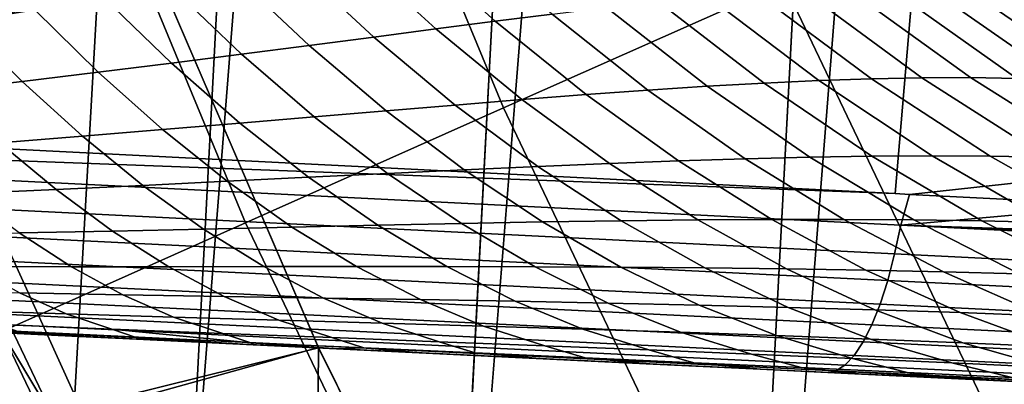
# Model space of a CAD drawing. Header units: metres. Extents: x -167 to 28, y -50 to 27.
# Tile 125 of 256: x -24.339 to -21.769, y -10.995 to -10.044. Entities that reach past the tile are written whole.
import ezdxf

# ---------------------------------------------------------------- set-up
doc = ezdxf.new("R2010")
doc.units = ezdxf.units.M
doc.layers.add('solid_12_065_011_XXX', color=7, linetype='CONTINUOUS')

msp = doc.modelspace()

# ---------------------------------------------------------------- linework, layer by layer
at = {"layer": 'solid_12_065_011_XXX'}
for points in [[(-22.53614, -14.126105, 0.2), (-20.936155, 16.404324, 0.2), (-20.033514, 17.49522, 0.2)], [(-21.75247, -15.305375, 0.2), (-22.53614, -14.126105, 0.2), (-20.033514, 17.49522, 0.2)], [(-23.255943, -12.906806, 0.2), (-21.779463, 15.266941, 0.2), (-20.936155, 16.404324, 0.2)], [(-22.53614, -14.126105, 0.2), (-23.255943, -12.906806, 0.2), (-20.936155, 16.404324, 0.2)], [(-23.909811, -11.650984, 0.2), (-22.561016, 14.086345, 0.2), (-21.779463, 15.266941, 0.2)], [(-23.255943, -12.906806, 0.2), (-23.909811, -11.650984, 0.2), (-21.779463, 15.266941, 0.2)], [(-24.495947, -10.362094, 0.2), (-23.278662, 12.865782, 0.2), (-22.561016, 14.086345, 0.2)], [(-23.909811, -11.650984, 0.2), (-24.495947, -10.362094, 0.2), (-22.561016, 14.086345, 0.2)], [(-24.495947, -10.362094, 0.2), (-25.012678, -9.043805, 0.2), (-23.278662, 12.865782, 0.2)], [(-24.834955, -10.511333, 24.5), (-24.240126, -11.818609, 24.5), (-24.114119, -9.607979, 24.5), (-24.598927, -8.288352, 24.5)], [(-23.581724, -9.052176, 130.388458), (-23.075651, -10.273942, 130.388458), (-22.343765, -9.948086, 131.643692), (-22.833788, -8.76507, 131.643692)], [(-23.075651, -10.273942, 130.388458), (-23.581724, -9.052176, 130.388458), (-24.269573, -9.316216, 129.094391), (-23.748739, -10.57362, 129.094391)], [(-28.459621, -10.175681, 157.537643), (-21.968494, -9.492593, 156.149948), (-28.423346, -9.143338, 157.91774), (-28.497087, -10.173799, 157.547958)], [(-23.748739, -10.57362, 129.094391), (-24.269573, -9.316216, 129.094391), (-24.895582, -9.556519, 127.764793), (-24.361313, -10.846355, 127.764793)], [(-25.671965, -10.315702, 156.769928), (-21.968494, -9.492593, 156.149948), (-28.459621, -10.175681, 157.537643)], [(-25.671965, -10.315702, 156.769928), (-22.053066, -10.497548, 155.770233), (-21.968494, -9.492593, 156.149948)], [(-22.015697, -10.499427, 155.759888), (-15.512125, -9.791584, 154.388474), (-21.968494, -9.492593, 156.149948), (-22.053066, -10.497548, 155.770233)], [(-24.768358, -11.235007, 111.5), (-25.331234, -9.900785, 111.5), (-24.114126, -9.607965, 111.5), (-23.558615, -10.899342, 111.5)], [(-24.114138, -9.607936, 111), (-25.147024, -9.829906, 111), (-24.588175, -11.154444, 111), (-23.558563, -10.899455, 111)], [(-24.114138, -9.607936, 25), (-23.558563, -10.899455, 25), (-24.588175, -11.154444, 25), (-25.147024, -9.829906, 25)], [(-24.240126, -11.818609, 24.5), (-23.576563, -13.092319, 24.5), (-23.558611, -10.899353, 24.5), (-24.114119, -9.607979, 24.5)], [(-23.558615, -10.899342, 111.5), (-24.114126, -9.607965, 111.5), (-24.114138, -9.607936, 111), (-23.558563, -10.899455, 111)], [(-24.114119, -9.607979, 24.5), (-23.558611, -10.899353, 24.5), (-23.558563, -10.899455, 25), (-24.114138, -9.607936, 25)], [(-21.792501, -11.103834, 131.643692), (-21.027569, -10.703141, 132.856903), (-21.558987, -9.5878, 132.856903), (-22.343765, -9.948086, 131.643692)], [(-21.45627, -10.527554, 155.604965), (-15.512125, -9.791584, 154.388474), (-22.015697, -10.499427, 155.759888)], [(-23.09726, -10.047744, 147.536346), (-23.328627, -9.838545, 147.414673), (-23.191952, -9.812194, 147.162491), (-22.948792, -10.029126, 147.283096)], [(-24.29895, -10.017643, 148.916687), (-24.487518, -10.048845, 149.163132), (-24.640108, -9.880294, 149.05629), (-24.461149, -9.841289, 148.809601)], [(-23.252348, -10.067745, 147.789124), (-23.472122, -9.86629, 147.666718), (-23.328627, -9.838545, 147.414673), (-23.09726, -10.047744, 147.536346)], [(-23.414236, -10.088931, 148.041229), (-23.622637, -9.895205, 147.918396), (-23.472122, -9.86629, 147.666718), (-23.252348, -10.067745, 147.789124)], [(-23.583132, -10.111032, 148.292389), (-23.780388, -9.925, 148.169418), (-23.622637, -9.895205, 147.918396), (-23.414236, -10.088931, 148.041229)], [(-23.759207, -10.133845, 148.542374), (-23.945564, -9.955444, 148.419571), (-23.780388, -9.925, 148.169418), (-23.583132, -10.111032, 148.292389)], [(-23.942638, -10.157237, 148.791092), (-24.118362, -9.986384, 148.668701), (-23.945564, -9.955444, 148.419571), (-23.759207, -10.133845, 148.542374)], [(-23.075651, -10.273942, 130.388458), (-22.50633, -11.467548, 130.388458), (-21.792501, -11.103834, 131.643692), (-22.343765, -9.948086, 131.643692)], [(-22.115232, -10.197758, 146.40004), (-22.417116, -9.972424, 146.269119), (-22.2988, -9.963644, 146.016296), (-21.983398, -10.195254, 146.144089)], [(-21.983398, -10.195254, 146.144089), (-22.2988, -9.963644, 146.016296), (-22.186008, -9.957337, 145.764069), (-21.856991, -10.194967, 145.888092)], [(-21.856991, -10.194967, 145.888092), (-22.186008, -9.957337, 145.764069), (-22.078642, -9.953609, 145.512558), (-21.735964, -10.196958, 145.632111)], [(-21.735964, -10.196958, 145.632111), (-22.078642, -9.953609, 145.512558), (-21.976645, -9.952528, 145.261856), (-21.620338, -10.201242, 145.376175)], [(-21.620338, -10.201242, 145.376175), (-21.976645, -9.952528, 145.261856), (-21.880079, -9.954064, 145.012024), (-21.510275, -10.207746, 145.120285)], [(-21.510275, -10.207746, 145.120285), (-21.880079, -9.954064, 145.012024), (-21.789089, -9.958139, 144.763123), (-21.406038, -10.216334, 144.864365)], [(-21.406038, -10.216334, 144.864365), (-21.789089, -9.958139, 144.763123), (-21.70397, -9.96456, 144.515121), (-21.308086, -10.226768, 144.608368)], [(-24.133564, -10.18105, 149.038437), (-24.29895, -10.017643, 148.916687), (-24.118362, -9.986384, 148.668701), (-23.942638, -10.157237, 148.791092)], [(-22.544441, -10.217471, 147.166611), (-22.806734, -10.012089, 147.029556), (-22.670904, -9.99682, 146.775925), (-22.395607, -10.209003, 146.911423)], [(-22.395607, -10.209003, 146.911423), (-22.670904, -9.99682, 146.775925), (-22.541088, -9.983542, 146.522385), (-22.252584, -10.202389, 146.655853)], [(-22.252584, -10.202389, 146.655853), (-22.541088, -9.983542, 146.522385), (-22.417116, -9.972424, 146.269119), (-22.115232, -10.197758, 146.40004)], [(-24.332169, -10.204934, 149.284012), (-24.487518, -10.048845, 149.163132), (-24.29895, -10.017643, 148.916687), (-24.133564, -10.18105, 149.038437)], [(-22.699284, -10.227602, 147.421249), (-22.948792, -10.029126, 147.283096), (-22.806734, -10.012089, 147.029556), (-22.544441, -10.217471, 147.166611)], [(-23.027679, -10.252217, 147.928268), (-23.252348, -10.067745, 147.789124), (-23.09726, -10.047744, 147.536346), (-22.8603, -10.239242, 147.675186)], [(-22.8603, -10.239242, 147.675186), (-23.09726, -10.047744, 147.536346), (-22.948792, -10.029126, 147.283096), (-22.699284, -10.227602, 147.421249)], [(-24.538628, -10.228506, 149.527298), (-24.68425, -10.079586, 149.407532), (-24.487518, -10.048845, 149.163132), (-24.332169, -10.204934, 149.284012)], [(-23.201586, -10.266358, 148.180313), (-23.414236, -10.088931, 148.041229), (-23.252348, -10.067745, 147.789124), (-23.027679, -10.252217, 147.928268)], [(-23.382215, -10.281421, 148.431091), (-23.583132, -10.111032, 148.292389), (-23.414236, -10.088931, 148.041229), (-23.201586, -10.266358, 148.180313)], [(-23.569725, -10.297222, 148.680359), (-23.759207, -10.133845, 148.542374), (-23.583132, -10.111032, 148.292389), (-23.382215, -10.281421, 148.431091)], [(-23.764267, -10.313653, 148.928085), (-23.942638, -10.157237, 148.791092), (-23.759207, -10.133845, 148.542374), (-23.569725, -10.297222, 148.680359)], [(-23.965956, -10.330579, 149.174179), (-24.133564, -10.18105, 149.038437), (-23.942638, -10.157237, 148.791092), (-23.764267, -10.313653, 148.928085)], [(-24.174965, -10.347669, 149.418274), (-24.332169, -10.204934, 149.284012), (-24.133564, -10.18105, 149.038437), (-23.965956, -10.330579, 149.174179)], [(-22.113871, -10.399907, 147.064224), (-22.395607, -10.209003, 146.911423), (-22.252584, -10.202389, 146.655853), (-21.95681, -10.399059, 146.806778)], [(-21.95681, -10.399059, 146.806778), (-22.252584, -10.202389, 146.655853), (-22.115232, -10.197758, 146.40004), (-21.805201, -10.399986, 146.548447)], [(-21.805201, -10.399986, 146.548447), (-22.115232, -10.197758, 146.40004), (-21.983398, -10.195254, 146.144089), (-21.658926, -10.402797, 146.289307)], [(-21.658926, -10.402797, 146.289307), (-21.983398, -10.195254, 146.144089), (-21.856991, -10.194967, 145.888092), (-21.517941, -10.407537, 146.029358)], [(-21.517941, -10.407537, 146.029358), (-21.856991, -10.194967, 145.888092), (-21.735964, -10.196958, 145.632111), (-21.382267, -10.414227, 145.7686)], [(-24.391472, -10.364573, 149.659821), (-24.538628, -10.228506, 149.527298), (-24.332169, -10.204934, 149.284012), (-24.174965, -10.347669, 149.418274)], [(-22.619106, -10.411943, 147.830414), (-22.8603, -10.239242, 147.675186), (-22.699284, -10.227602, 147.421249), (-22.44486, -10.40649, 147.576172)], [(-22.44486, -10.40649, 147.576172), (-22.699284, -10.227602, 147.421249), (-22.544441, -10.217471, 147.166611), (-22.276497, -10.402437, 147.32074)], [(-22.276497, -10.402437, 147.32074), (-22.544441, -10.217471, 147.166611), (-22.395607, -10.209003, 146.911423), (-22.113871, -10.399907, 147.064224)], [(-22.985905, -10.426476, 148.334885), (-23.201586, -10.266358, 148.180313), (-23.027679, -10.252217, 147.928268), (-22.799406, -10.418654, 148.083359)], [(-22.799406, -10.418654, 148.083359), (-23.027679, -10.252217, 147.928268), (-22.8603, -10.239242, 147.675186), (-22.619106, -10.411943, 147.830414)], [(-22.038557, -10.579556, 155.725906), (-28.490662, -10.25738, 157.50679), (-28.506746, -10.334714, 157.461731), (-22.054749, -10.654922, 155.680389)], [(-28.490662, -10.25738, 157.50679), (-22.053066, -10.497548, 155.770233), (-25.671965, -10.315702, 156.769928)], [(-22.038557, -10.579556, 155.725906), (-22.015697, -10.499427, 155.759888), (-22.053066, -10.497548, 155.770233), (-28.490662, -10.25738, 157.50679)], [(-22.50633, -11.467548, 130.388458), (-23.075651, -10.273942, 130.388458), (-23.748739, -10.57362, 129.094391), (-23.162811, -11.802042, 129.094391)], [(-23.178793, -10.43519, 148.584732), (-23.382215, -10.281421, 148.431091), (-23.201586, -10.266358, 148.180313), (-22.985905, -10.426476, 148.334885)], [(-23.584276, -10.454741, 149.078903), (-23.764267, -10.313653, 148.928085), (-23.569725, -10.297222, 148.680359), (-23.378206, -10.444641, 148.832748)], [(-23.378206, -10.444641, 148.832748), (-23.569725, -10.297222, 148.680359), (-23.382215, -10.281421, 148.431091), (-23.178793, -10.43519, 148.584732)], [(-24.016815, -10.476233, 149.565125), (-24.174965, -10.347669, 149.418274), (-23.965956, -10.330579, 149.174179), (-23.797091, -10.465373, 149.323151)], [(-23.797091, -10.465373, 149.323151), (-23.965956, -10.330579, 149.174179), (-23.764267, -10.313653, 148.928085), (-23.584276, -10.454741, 149.078903)], [(-22.054749, -10.654922, 155.680389), (-28.506746, -10.334714, 157.461731), (-28.524933, -10.405712, 157.407913), (-22.072958, -10.724019, 155.626465)], [(-24.243631, -10.487008, 149.804321), (-24.391472, -10.364573, 149.659821), (-24.174965, -10.347669, 149.418274), (-24.016815, -10.476233, 149.565125)], [(-24.477615, -10.497231, 150.039871), (-24.615532, -10.380801, 149.89798), (-24.391472, -10.364573, 149.659821), (-24.243631, -10.487008, 149.804321)], [(-24.385832, -10.857272, 0.205801), (-24.495947, -10.362094, 0.2), (-23.909811, -11.650984, 0.2)], [(-22.072958, -10.724019, 155.626465), (-28.524933, -10.405712, 157.407913), (-28.544954, -10.469331, 157.346085), (-22.092928, -10.785859, 155.564896)], [(-22.375042, -10.564866, 148.001114), (-22.619106, -10.411943, 147.830414), (-22.44486, -10.40649, 147.576172), (-22.186962, -10.56477, 147.746933)], [(-22.186962, -10.56477, 147.746933), (-22.44486, -10.40649, 147.576172), (-22.276497, -10.402437, 147.32074), (-22.004421, -10.565932, 147.491013)], [(-22.004421, -10.565932, 147.491013), (-22.276497, -10.402437, 147.32074), (-22.113871, -10.399907, 147.064224), (-21.827299, -10.568444, 147.233444)], [(-21.827299, -10.568444, 147.233444), (-22.113871, -10.399907, 147.064224), (-21.95681, -10.399059, 146.806778), (-21.655445, -10.572433, 146.974274)], [(-21.655445, -10.572433, 146.974274), (-21.95681, -10.399059, 146.806778), (-21.805201, -10.399986, 146.548447), (-21.488781, -10.577956, 146.713501)], [(-21.488781, -10.577956, 146.713501), (-21.805201, -10.399986, 146.548447), (-21.658926, -10.402797, 146.289307), (-21.327225, -10.585087, 146.451126)], [(-22.97401, -10.571463, 148.752441), (-23.178793, -10.43519, 148.584732), (-22.985905, -10.426476, 148.334885), (-22.768414, -10.568368, 148.504013)], [(-22.768414, -10.568368, 148.504013), (-22.985905, -10.426476, 148.334885), (-22.799406, -10.418654, 148.083359), (-22.568817, -10.566105, 148.253494)], [(-22.568817, -10.566105, 148.253494), (-22.799406, -10.418654, 148.083359), (-22.619106, -10.411943, 147.830414), (-22.375042, -10.564866, 148.001114)], [(-23.627914, -10.584662, 149.484467), (-23.797091, -10.465373, 149.323151), (-23.584276, -10.454741, 149.078903), (-23.403679, -10.579694, 149.242661)], [(-23.403679, -10.579694, 149.242661), (-23.584276, -10.454741, 149.078903), (-23.378206, -10.444641, 148.832748), (-23.18573, -10.575261, 148.998642)], [(-23.18573, -10.575261, 148.998642), (-23.378206, -10.444641, 148.832748), (-23.178793, -10.43519, 148.584732), (-22.97401, -10.571463, 148.752441)], [(-22.092928, -10.785859, 155.564896), (-28.544954, -10.469331, 157.346085), (-28.566517, -10.524634, 157.277191), (-22.114372, -10.839564, 155.496567)], [(-24.09593, -10.59511, 149.959976), (-24.243631, -10.487008, 149.804321), (-24.016815, -10.476233, 149.565125), (-23.858603, -10.589893, 149.72374)], [(-23.858603, -10.589893, 149.72374), (-24.016815, -10.476233, 149.565125), (-23.797091, -10.465373, 149.323151), (-23.627914, -10.584662, 149.484467)], [(-24.701334, -10.997743, 24.494911), (-24.240126, -11.818609, 24.5), (-24.834955, -10.511333, 24.5)], [(-24.34, -10.59988, 150.192291), (-24.477615, -10.497231, 150.039871), (-24.243631, -10.487008, 149.804321), (-24.09593, -10.59511, 149.959976)], [(-22.038557, -10.579556, 155.725906), (-21.45627, -10.527554, 155.604965), (-22.015697, -10.499427, 155.759888)], [(-22.114372, -10.839564, 155.496567), (-28.566517, -10.524634, 157.277191), (-28.5893, -10.57081, 157.20224), (-22.136986, -10.884367, 155.42244)], [(-22.038557, -10.579556, 155.725906), (-17.396021, -10.731915, 154.476974), (-21.45627, -10.527554, 155.604965)], [(-22.136986, -10.884367, 155.42244), (-28.5893, -10.57081, 157.20224), (-28.612972, -10.607179, 157.12233), (-22.160448, -10.91963, 155.343567)], [(-23.162811, -11.802042, 129.094391), (-23.748739, -10.57362, 129.094391), (-24.361313, -10.846355, 127.764793), (-23.760273, -12.106463, 127.764793)], [(-23.701267, -10.688, 149.893204), (-23.858603, -10.589893, 149.72374), (-23.627914, -10.584662, 149.484467), (-23.459429, -10.687767, 149.657242)], [(-23.459429, -10.687767, 149.657242), (-23.627914, -10.584662, 149.484467), (-23.403679, -10.579694, 149.242661), (-23.223534, -10.687799, 149.418442)], [(-23.223534, -10.687799, 149.418442), (-23.403679, -10.579694, 149.242661), (-23.18573, -10.575261, 148.998642), (-22.993423, -10.688336, 149.177139)], [(-22.993423, -10.688336, 149.177139), (-23.18573, -10.575261, 148.998642), (-22.97401, -10.571463, 148.752441), (-22.769066, -10.689463, 148.933258)], [(-22.769066, -10.689463, 148.933258), (-22.97401, -10.571463, 148.752441), (-22.768414, -10.568368, 148.504013), (-22.550381, -10.691227, 148.686768)], [(-22.550381, -10.691227, 148.686768), (-22.768414, -10.568368, 148.504013), (-22.568817, -10.566105, 148.253494), (-22.337255, -10.693729, 148.437744)], [(-22.337255, -10.693729, 148.437744), (-22.568817, -10.566105, 148.253494), (-22.375042, -10.564866, 148.001114), (-22.129526, -10.697137, 148.18634)], [(-22.129526, -10.697137, 148.18634), (-22.375042, -10.564866, 148.001114), (-22.186962, -10.56477, 147.746933), (-21.92708, -10.701539, 147.932602)], [(-21.92708, -10.701539, 147.932602), (-22.186962, -10.56477, 147.746933), (-22.004421, -10.565932, 147.491013), (-21.729786, -10.707025, 147.676529)], [(-15.589804, -10.902213, 153.931564), (-22.038557, -10.579556, 155.725906), (-22.054749, -10.654922, 155.680389), (-15.606134, -10.975495, 153.88562)], [(-22.038557, -10.579556, 155.725906), (-15.594669, -10.822748, 153.974152), (-17.396021, -10.731915, 154.476974)], [(-15.589804, -10.902213, 153.931564), (-15.556001, -10.824699, 153.963348), (-15.594669, -10.822748, 153.974152), (-22.038557, -10.579556, 155.725906)], [(-21.729786, -10.707025, 147.676529), (-22.004421, -10.565932, 147.491013), (-21.827299, -10.568444, 147.233444), (-21.537544, -10.713654, 147.418137)], [(-21.537544, -10.713654, 147.418137), (-21.827299, -10.568444, 147.233444), (-21.655445, -10.572433, 146.974274), (-21.350227, -10.721522, 147.15741)], [(-22.160448, -10.91963, 155.343567), (-28.612972, -10.607179, 157.12233), (-28.637184, -10.633205, 157.038635), (-22.184422, -10.944852, 155.261093)], [(-24.464203, -10.687362, 150.577698), (-24.59091, -10.603815, 150.419647), (-24.34, -10.59988, 150.192291), (-24.203514, -10.688165, 150.354401)], [(-24.203514, -10.688165, 150.354401), (-24.34, -10.59988, 150.192291), (-24.09593, -10.59511, 149.959976), (-23.949249, -10.688263, 150.125885)], [(-23.949249, -10.688263, 150.125885), (-24.09593, -10.59511, 149.959976), (-23.858603, -10.589893, 149.72374), (-23.701267, -10.688, 149.893204)], [(-22.184422, -10.944852, 155.261093), (-28.637184, -10.633205, 157.038635), (-28.661581, -10.648509, 156.952377), (-22.208569, -10.959671, 155.176178)], [(-22.208569, -10.959671, 155.176178), (-28.661581, -10.648509, 156.952377), (-25.919558, -10.786181, 156.105286), (-22.224493, -10.964267, 155.087143)], [(-15.606134, -10.975495, 153.88562), (-22.054749, -10.654922, 155.680389), (-22.072958, -10.724019, 155.626465), (-15.624404, -11.042582, 153.83165)], [(-24.339401, -10.756638, 150.743927), (-24.464203, -10.687362, 150.577698), (-24.203514, -10.688165, 150.354401), (-24.068911, -10.76158, 150.525253)], [(-24.068911, -10.76158, 150.525253), (-24.203514, -10.688165, 150.354401), (-23.949249, -10.688263, 150.125885), (-23.804407, -10.765934, 150.301117)], [(-23.804407, -10.765934, 150.301117), (-23.949249, -10.688263, 150.125885), (-23.701267, -10.688, 149.893204), (-23.545689, -10.769993, 150.072571)], [(-23.545689, -10.769993, 150.072571), (-23.701267, -10.688, 149.893204), (-23.459429, -10.687767, 149.657242), (-23.292576, -10.774097, 149.840454)], [(-23.292576, -10.774097, 149.840454), (-23.459429, -10.687767, 149.657242), (-23.223534, -10.687799, 149.418442), (-23.044857, -10.778439, 149.60524)], [(-23.044857, -10.778439, 149.60524), (-23.223534, -10.687799, 149.418442), (-22.993423, -10.688336, 149.177139), (-22.802372, -10.783223, 149.367172)], [(-22.802372, -10.783223, 149.367172), (-22.993423, -10.688336, 149.177139), (-22.769066, -10.689463, 148.933258), (-22.565115, -10.788516, 149.12616)], [(-22.565115, -10.788516, 149.12616), (-22.769066, -10.689463, 148.933258), (-22.550381, -10.691227, 148.686768), (-22.333035, -10.794352, 148.882095)], [(-22.333035, -10.794352, 148.882095), (-22.550381, -10.691227, 148.686768), (-22.337255, -10.693729, 148.437744), (-22.106031, -10.8008, 148.63501)], [(-25.324472, -10.714521, 24), (-24.62822, -12.002954, 0.996509), (-23.954493, -13.296704, 0.996509), (-24.718548, -12.04672, 24)], [(-22.106031, -10.8008, 148.63501), (-22.337255, -10.693729, 148.437744), (-22.129526, -10.697137, 148.18634), (-21.883945, -10.808002, 148.385025)], [(-21.883945, -10.808002, 148.385025), (-22.129526, -10.697137, 148.18634), (-21.92708, -10.701539, 147.932602), (-21.666691, -10.816018, 148.132095)], [(-21.666691, -10.816018, 148.132095), (-21.92708, -10.701539, 147.932602), (-21.729786, -10.707025, 147.676529), (-21.454149, -10.824912, 147.87619)], [(-21.181507, -12.229148, 131.643692), (-20.438496, -11.789136, 132.856903), (-21.027569, -10.703141, 132.856903), (-21.792501, -11.103834, 131.643692)], [(-15.624404, -11.042582, 153.83165), (-22.072958, -10.724019, 155.626465), (-22.092928, -10.785859, 155.564896), (-15.644361, -11.102547, 153.770386)], [(-24.502968, -10.802253, 151.12471), (-24.615829, -10.751025, 150.956619), (-24.339401, -10.756638, 150.743927), (-24.217216, -10.81125, 150.917389)], [(-24.217216, -10.81125, 150.917389), (-24.339401, -10.756638, 150.743927), (-24.068911, -10.76158, 150.525253), (-23.936962, -10.819707, 150.703873)], [(-23.936962, -10.819707, 150.703873), (-24.068911, -10.76158, 150.525253), (-23.804407, -10.765934, 150.301117), (-23.66223, -10.827682, 150.484665)], [(-23.66223, -10.827682, 150.484665), (-23.804407, -10.765934, 150.301117), (-23.545689, -10.769993, 150.072571), (-23.392756, -10.835406, 150.260773)], [(-22.224493, -10.964267, 155.087143), (-25.919558, -10.786181, 156.105286), (-22.685015, -10.942185, 150.657074), (-22.405672, -10.955651, 150.460495)], [(-25.919558, -10.786181, 156.105286), (-22.981491, -10.927894, 150.856537), (-22.685015, -10.942185, 150.657074)], [(-25.919558, -10.786181, 156.105286), (-23.292723, -10.912891, 151.056976), (-22.981491, -10.927894, 150.856537)], [(-25.919558, -10.786181, 156.105286), (-23.507399, -10.902543, 151.189941), (-23.292723, -10.912891, 151.056976)], [(-25.919558, -10.786181, 156.105286), (-23.728476, -10.891887, 151.322998), (-23.507399, -10.902543, 151.189941)], [(-25.919558, -10.786181, 156.105286), (-23.954538, -10.880989, 151.455032), (-23.728476, -10.891887, 151.322998)], [(-25.919558, -10.786181, 156.105286), (-24.184065, -10.869925, 151.584854), (-23.954538, -10.880989, 151.455032)], [(-25.919558, -10.786181, 156.105286), (-24.416899, -10.858703, 151.71257), (-24.184065, -10.869925, 151.584854)], [(-23.392756, -10.835406, 150.260773), (-23.545689, -10.769993, 150.072571), (-23.292576, -10.774097, 149.840454), (-23.128309, -10.843164, 150.033081)], [(-23.128309, -10.843164, 150.033081), (-23.292576, -10.774097, 149.840454), (-23.044857, -10.778439, 149.60524), (-22.86867, -10.851098, 149.801971)], [(-22.86867, -10.851098, 149.801971), (-23.044857, -10.778439, 149.60524), (-22.802372, -10.783223, 149.367172), (-22.613667, -10.85938, 149.567673)], [(-22.613667, -10.85938, 149.567673), (-22.802372, -10.783223, 149.367172), (-22.565115, -10.788516, 149.12616), (-22.363325, -10.86806, 149.330032)], [(-22.363325, -10.86806, 149.330032), (-22.565115, -10.788516, 149.12616), (-22.333035, -10.794352, 148.882095), (-22.117619, -10.877155, 149.088882)], [(-15.644361, -11.102547, 153.770386), (-22.092928, -10.785859, 155.564896), (-22.114372, -10.839564, 155.496567), (-15.665732, -11.154565, 153.702667)], [(-24.39336, -10.839137, 151.298615), (-24.502968, -10.802253, 151.12471), (-24.217216, -10.81125, 150.917389), (-24.098392, -10.850885, 151.097137)], [(-24.098392, -10.850885, 151.097137), (-24.217216, -10.81125, 150.917389), (-23.936962, -10.819707, 150.703873), (-23.808462, -10.862215, 150.889267)], [(-23.808462, -10.862215, 150.889267), (-23.936962, -10.819707, 150.703873), (-23.66223, -10.827682, 150.484665), (-23.523567, -10.873155, 150.675476)], [(-22.117619, -10.877155, 149.088882), (-22.333035, -10.794352, 148.882095), (-22.106031, -10.8008, 148.63501), (-21.876463, -10.886709, 148.844193)], [(-21.876463, -10.886709, 148.844193), (-22.106031, -10.8008, 148.63501), (-21.883945, -10.808002, 148.385025), (-21.639708, -10.896832, 148.596024)], [(-21.639708, -10.896832, 148.596024), (-21.883945, -10.808002, 148.385025), (-21.666691, -10.816018, 148.132095), (-21.40728, -10.907558, 148.344284)], [(-24.33901, -10.859117, 151.509369), (-24.39336, -10.839137, 151.298615), (-24.098392, -10.850885, 151.097137), (-24.034916, -10.872991, 151.315735)], [(-23.523567, -10.873155, 150.675476), (-23.66223, -10.827682, 150.484665), (-23.392756, -10.835406, 150.260773), (-23.243376, -10.883866, 150.456787)], [(-23.243376, -10.883866, 150.456787), (-23.392756, -10.835406, 150.260773), (-23.128309, -10.843164, 150.033081), (-22.967604, -10.894573, 150.234039)], [(-22.967604, -10.894573, 150.234039), (-23.128309, -10.843164, 150.033081), (-22.86867, -10.851098, 149.801971), (-22.696007, -10.905365, 150.007553)], [(-15.665732, -11.154565, 153.702667), (-22.114372, -10.839564, 155.496567), (-22.136986, -10.884367, 155.42244), (-15.688222, -11.19792, 153.62944)], [(-24.361313, -10.846355, 127.764793), (-24.82469, -11.264499, 126.423683), (-24.189989, -12.569749, 126.423683), (-23.760273, -12.106463, 127.764793)], [(-23.86871, -12.161715, 0.223141), (-24.472492, -10.895856, 0.223141), (-24.385832, -10.857272, 0.205801), (-23.784187, -12.118649, 0.205801)], [(-24.33901, -10.859117, 151.509369), (-24.184065, -10.869925, 151.584854), (-24.416899, -10.858703, 151.71257)], [(-23.784187, -12.118649, 0.205801), (-24.385832, -10.857272, 0.205801), (-23.909811, -11.650984, 0.2)], [(-24.33901, -10.859117, 151.509369), (-24.034916, -10.872991, 151.315735), (-23.954538, -10.880989, 151.455032), (-24.184065, -10.869925, 151.584854)], [(-24.098392, -10.850885, 151.097137), (-23.735327, -10.886554, 151.115524), (-23.728476, -10.891887, 151.322998), (-24.034916, -10.872991, 151.315735)], [(-23.735327, -10.886554, 151.115524), (-24.098392, -10.850885, 151.097137), (-23.808462, -10.862215, 150.889267)], [(-23.735327, -10.886554, 151.115524), (-23.808462, -10.862215, 150.889267), (-23.523567, -10.873155, 150.675476), (-23.440298, -10.899811, 150.909103)], [(-22.696007, -10.905365, 150.007553), (-22.86867, -10.851098, 149.801971), (-22.613667, -10.85938, 149.567673), (-22.428415, -10.916375, 149.777527)], [(-22.428415, -10.916375, 149.777527), (-22.613667, -10.85938, 149.567673), (-22.363325, -10.86806, 149.330032), (-22.164877, -10.927642, 149.543732)], [(-22.164877, -10.927642, 149.543732), (-22.363325, -10.86806, 149.330032), (-22.117619, -10.877155, 149.088882), (-21.905392, -10.939168, 149.305954)], [(-23.950758, -12.203521, 0.25177), (-24.556618, -10.933311, 0.25177), (-24.472492, -10.895856, 0.223141), (-23.86871, -12.161715, 0.223141)], [(-24.034916, -10.872991, 151.315735), (-23.728476, -10.891887, 151.322998), (-23.954538, -10.880989, 151.455032)], [(-23.735327, -10.886554, 151.115524), (-23.507399, -10.902543, 151.189941), (-23.728476, -10.891887, 151.322998)], [(-23.440298, -10.899811, 150.909103), (-23.507399, -10.902543, 151.189941), (-23.735327, -10.886554, 151.115524)], [(-23.440298, -10.899811, 150.909103), (-23.523567, -10.873155, 150.675476), (-23.243376, -10.883866, 150.456787), (-23.149443, -10.912809, 150.697388)], [(-23.149443, -10.912809, 150.697388), (-23.243376, -10.883866, 150.456787), (-22.967604, -10.894573, 150.234039), (-22.8624, -10.925726, 150.481293)], [(-22.8624, -10.925726, 150.481293), (-22.967604, -10.894573, 150.234039), (-22.696007, -10.905365, 150.007553), (-22.578903, -10.938594, 150.261124)], [(-15.688222, -11.19792, 153.62944), (-22.136986, -10.884367, 155.42244), (-22.160448, -10.91963, 155.343567), (-15.71152, -11.232015, 153.551712)], [(-21.905392, -10.939168, 149.305954), (-22.117619, -10.877155, 149.088882), (-21.876463, -10.886709, 148.844193), (-21.649889, -10.950968, 149.064102)], [(-21.649889, -10.950968, 149.064102), (-21.876463, -10.886709, 148.844193), (-21.639708, -10.896832, 148.596024), (-21.398228, -10.963122, 148.818161)], [(-24.135216, -12.537474, 111.5), (-24.768358, -11.235007, 111.5), (-23.558615, -10.899342, 111.5), (-22.933971, -12.158819, 111.5)], [(-23.558563, -10.899455, 111), (-24.588175, -11.154444, 111), (-23.959639, -12.447317, 111), (-22.934019, -12.15873, 111)], [(-23.558563, -10.899455, 25), (-22.934019, -12.15873, 25), (-23.959639, -12.447317, 25), (-24.588175, -11.154444, 25)], [(-23.576563, -13.092319, 24.5), (-22.933983, -12.158798, 24.5), (-23.558611, -10.899353, 24.5)], [(-22.933971, -12.158819, 111.5), (-23.558615, -10.899342, 111.5), (-23.558563, -10.899455, 111), (-22.934019, -12.15873, 111)], [(-23.558611, -10.899353, 24.5), (-22.933983, -12.158798, 24.5), (-22.934019, -12.15873, 25), (-23.558563, -10.899455, 25)], [(-23.440298, -10.899811, 150.909103), (-23.292723, -10.912891, 151.056976), (-23.507399, -10.902543, 151.189941)], [(-23.440298, -10.899811, 150.909103), (-23.149443, -10.912809, 150.697388), (-22.981491, -10.927894, 150.856537), (-23.292723, -10.912891, 151.056976)], [(-23.149443, -10.912809, 150.697388), (-22.8624, -10.925726, 150.481293), (-22.685015, -10.942185, 150.657074), (-22.981491, -10.927894, 150.856537)], [(-22.578903, -10.938594, 150.261124), (-22.696007, -10.905365, 150.007553), (-22.428415, -10.916375, 149.777527), (-22.298731, -10.951507, 150.037064)], [(-22.298731, -10.951507, 150.037064), (-22.428415, -10.916375, 149.777527), (-22.164877, -10.927642, 149.543732), (-22.02194, -10.964501, 149.808914)], [(-15.71152, -11.232015, 153.551712), (-22.160448, -10.91963, 155.343567), (-22.184422, -10.944852, 155.261093), (-15.735307, -11.256379, 153.470551)], [(-24.029142, -12.24346, 0.291271), (-24.636984, -10.969092, 0.291271), (-24.556618, -10.933311, 0.25177), (-23.950758, -12.203521, 0.25177)], [(-22.8624, -10.925726, 150.481293), (-22.578903, -10.938594, 150.261124), (-22.405672, -10.955651, 150.460495), (-22.685015, -10.942185, 150.657074)], [(-22.578903, -10.938594, 150.261124), (-22.298731, -10.951507, 150.037064), (-22.140827, -10.968419, 150.265411), (-22.405672, -10.955651, 150.460495)], [(-15.735307, -11.256379, 153.470551), (-22.184422, -10.944852, 155.261093), (-22.208569, -10.959671, 155.176178), (-15.759254, -11.270679, 153.387054)], [(-22.02194, -10.964501, 149.808914), (-22.164877, -10.927642, 149.543732), (-21.905392, -10.939168, 149.305954), (-21.748573, -10.977574, 149.576309)], [(-21.748573, -10.977574, 149.576309), (-21.905392, -10.939168, 149.305954), (-21.649889, -10.950968, 149.064102), (-21.478586, -10.990705, 149.339127)], [(-24.102722, -12.280951, 0.34107), (-24.712425, -11.002681, 0.34107), (-24.636984, -10.969092, 0.291271), (-24.029142, -12.24346, 0.291271)], [(-22.224493, -10.964267, 155.087143), (-22.405672, -10.955651, 150.460495), (-22.140827, -10.968419, 150.265411)], [(-22.02194, -10.964501, 149.808914), (-21.888014, -10.980607, 150.070969), (-22.140827, -10.968419, 150.265411), (-22.298731, -10.951507, 150.037064)], [(-22.208569, -10.959671, 155.176178), (-22.224493, -10.964267, 155.087143), (-21.705347, -10.989286, 154.943878)], [(-21.705347, -10.989286, 154.943878), (-22.224493, -10.964267, 155.087143), (-22.140827, -10.968419, 150.265411), (-21.888014, -10.980607, 150.070969)], [(-15.759254, -11.270679, 153.387054), (-22.208569, -10.959671, 155.176178), (-17.643312, -11.185058, 153.819839), (-15.763785, -11.275642, 153.297226)], [(-22.208569, -10.959671, 155.176178), (-21.705347, -10.989286, 154.943878), (-17.643312, -11.185058, 153.819839)], [(-21.748573, -10.977574, 149.576309), (-21.647385, -10.992207, 149.877167), (-21.888014, -10.980607, 150.070969), (-22.02194, -10.964501, 149.808914)], [(-21.705347, -10.989286, 154.943878), (-21.888014, -10.980607, 150.070969), (-21.647385, -10.992207, 149.877167)]]:
    msp.add_3dface(points, dxfattribs=at)

doc.saveas('drawing.dxf')
